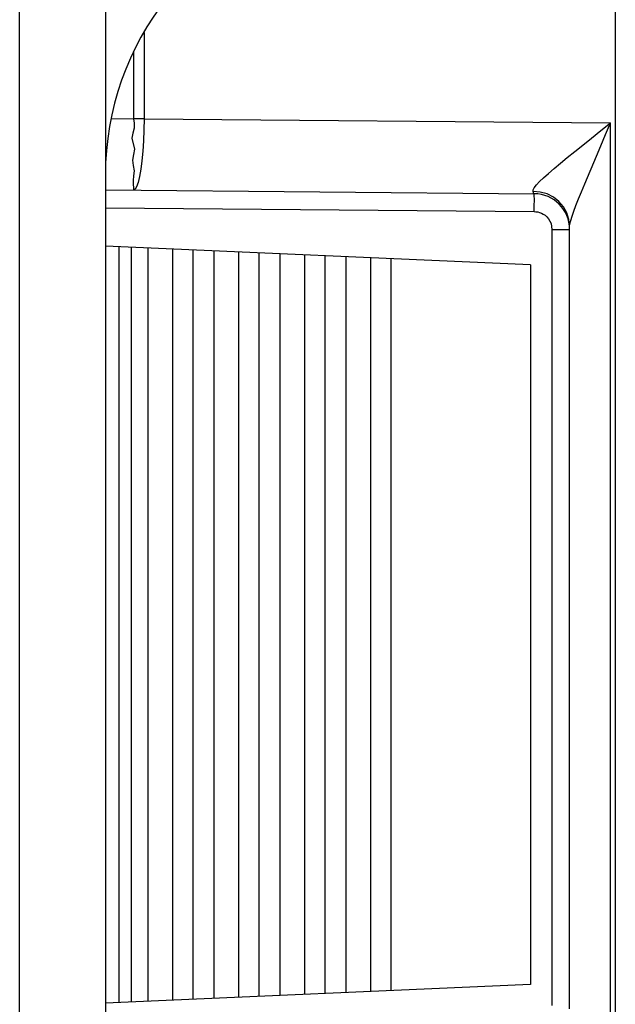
# Model space of a CAD drawing. Extents: x -841 to -216, y -127 to 601.
# Tile 95 of 201: x -332.46 to -324.12, y 193.69 to 207.46. Entities that reach past the tile are written whole.
import ezdxf

# ---------------------------------------------------------------- set-up
doc = ezdxf.new("R2010")
doc.units = 0
doc.header["$LTSCALE"] = 23.1
doc.layers.add('HEATSINK_AM_0', color=7, linetype='CONTINUOUS')

msp = doc.modelspace()

# ---------------------------------------------------------------- linework, layer by layer
at = {"layer": 'HEATSINK_AM_0', "color": 7}
for p, q in [((-332.458, 142.357), (-332.458, 331.899)), ((-331.258, 330.699), (-331.258, 142.357)), ((-324.119, 210.623), (-324.119, 187.675)), ((-330.716, 207.287), (-330.716, 206.078)), ((-330.864, 207.017), (-330.864, 206.078)), ((-331.174, 206.081), (-330.864, 206.078)), ((-330.716, 206.078), (-330.864, 206.078)), ((-330.716, 206.078), (-324.188, 206.021)), ((-324.188, 192.177), (-324.188, 206.021)), ((-324.546, 205.168), (-324.382, 205.554)), ((-325.179, 205.199), (-325.123, 205.253)), ((-331.258, 205.082), (-325.253, 205.029)), ((-331.258, 204.832), (-325.253, 204.779)), ((-324.758, 204.574), (-324.768, 204.67)), ((-325.006, 204.529), (-324.758, 204.529)), ((-325.006, 204.529), (-325.006, 193.669)), ((-324.758, 193.625), (-324.758, 204.574)), ((-325.308, 204.034), (-331.258, 204.294)), ((-331.068, 204.286), (-331.068, 193.713)), ((-330.895, 204.278), (-330.895, 193.72)), ((-330.664, 204.268), (-330.664, 193.73)), ((-330.318, 204.253), (-330.318, 193.746)), ((-330.029, 193.758), (-330.029, 204.24)), ((-329.74, 204.228), (-329.74, 193.771)), ((-329.394, 204.213), (-329.394, 193.786)), ((-329.105, 193.798), (-329.105, 204.2)), ((-328.817, 204.188), (-328.817, 193.811)), ((-328.47, 204.172), (-328.47, 193.826)), ((-328.181, 193.839), (-328.181, 204.16)), ((-327.893, 204.147), (-327.893, 193.851)), ((-327.546, 204.132), (-327.546, 193.867)), ((-327.258, 193.879), (-327.258, 204.119)), ((-325.308, 204.034), (-325.308, 193.964)), ((-325.308, 193.964), (-331.258, 193.705))]:
    msp.add_line(p, q, dxfattribs=at)
for points in [[(-330.864, 206.078), (-330.855, 206.015), (-330.855, 205.948), (-330.874, 205.878), (-330.889, 205.806)], [(-330.716, 206.078), (-330.719, 205.922), (-330.726, 205.769), (-330.735, 205.624), (-330.748, 205.49), (-330.763, 205.371), (-330.781, 205.269), (-330.8, 205.187), (-330.821, 205.127), (-330.842, 205.091), (-330.864, 205.078)], [(-325.123, 205.253), (-325.055, 205.314), (-324.976, 205.381), (-324.888, 205.455), (-324.791, 205.534), (-324.685, 205.62), (-324.572, 205.711), (-324.451, 205.808), (-324.323, 205.912), (-324.188, 206.021)], [(-324.382, 205.554), (-324.321, 205.701), (-324.256, 205.857), (-324.188, 206.021)], [(-330.889, 205.806), (-330.848, 205.655), (-330.863, 205.578), (-330.879, 205.501), (-330.868, 205.424), (-330.855, 205.349), (-330.862, 205.278), (-330.871, 205.214), (-330.869, 205.159), (-330.864, 205.116), (-330.863, 205.088), (-330.864, 205.078)], [(-325.27, 205.059), (-325.269, 205.083), (-325.253, 205.114), (-325.223, 205.153), (-325.179, 205.199)], [(-324.725, 204.714), (-324.701, 204.784), (-324.67, 204.865), (-324.633, 204.956), (-324.592, 205.057), (-324.546, 205.168)], [(-325.075, 205.026), (-325.171, 205.052), (-325.27, 205.059)], [(-325.253, 205.029), (-325.258, 205.031), (-325.262, 205.037), (-325.266, 205.046), (-325.27, 205.059)], [(-325.252, 204.956), (-325.253, 204.996), (-325.253, 205.021), (-325.253, 205.029)], [(-324.768, 204.67), (-324.797, 204.763), (-324.845, 204.847), (-324.909, 204.922), (-324.986, 204.982), (-325.075, 205.026)], [(-325.253, 204.779), (-325.253, 204.844), (-325.252, 204.956)], [(-325.253, 204.779), (-325.23, 204.778), (-325.205, 204.774), (-325.18, 204.768), (-325.154, 204.758), (-325.128, 204.744), (-325.102, 204.727), (-325.077, 204.705), (-325.055, 204.678), (-325.035, 204.647), (-325.019, 204.611), (-325.01, 204.572), (-325.006, 204.529)], [(-324.758, 204.574), (-324.754, 204.609), (-324.743, 204.656), (-324.725, 204.714)]]:
    msp.add_lwpolyline(points, dxfattribs=at)
for centre, radius, start, end in [((-327.258, 205.288), 4, 103.3696, 180), ((-325.258, 204.529), 0.5, 360, 89.5)]:
    msp.add_arc(centre, radius, start, end, dxfattribs=at)

doc.saveas('drawing.dxf')
